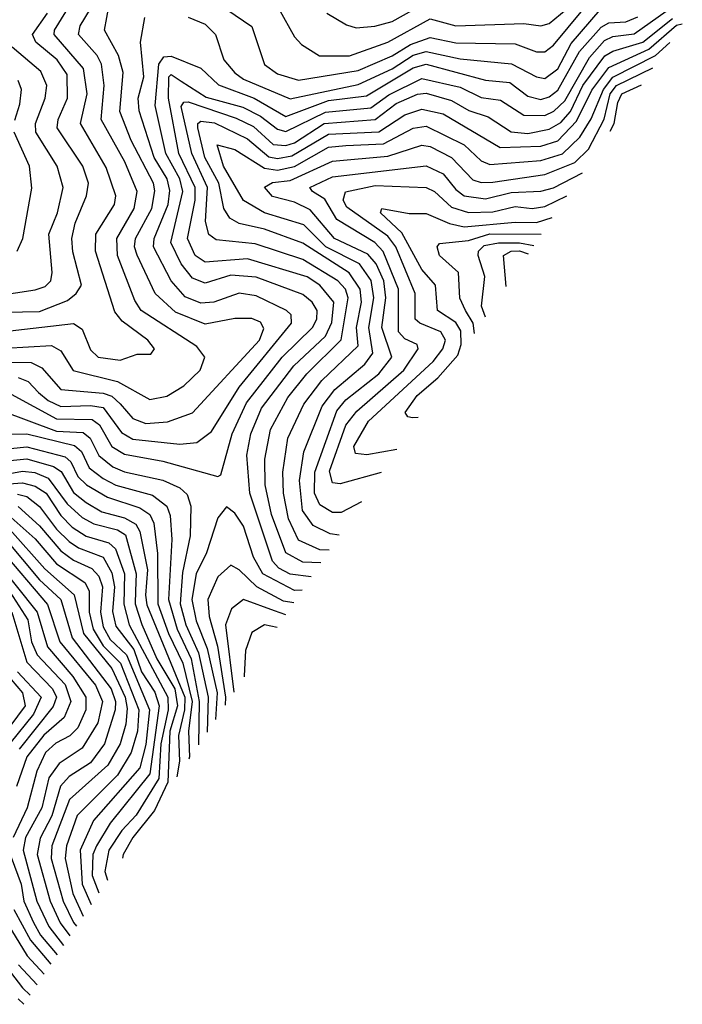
# Model space of a CAD drawing. Extents: x 1308313 to 1441400, y 959662 to 1036319.
# Tile 69 of 256: x 1358638 to 1360198, y 975852 to 978170. Entities that reach past the tile are written whole.
import ezdxf

# ---------------------------------------------------------------- set-up
doc = ezdxf.new("R2010")
doc.units = 0

msp = doc.modelspace()

# ---------------------------------------------------------------- linework, layer by layer
at = {"layer": '0CON10XD'}
for points in [[(1359106.7, 978206.7), (1359185, 978154), (1359215, 978064.2), (1359245, 978042.3), (1359295, 978027.1), (1359435, 978049.8), (1359515, 978084.9), (1359558.5, 978111.5), (1359605, 978128), (1359665, 978115.1), (1359805, 978112.7), (1359855, 978094), (1359875, 978093.8), (1359895, 978109.7), (1359995, 978230.3)], [(1359361.5, 978185), (1359407.7, 978157.7), (1359430.8, 978150.8), (1359474.4, 978154.4), (1359515, 978165.6), (1359615, 978221.8)], [(1358595.3, 977434.7), (1358764.8, 977454.8), (1358785, 977441.3), (1358805, 977392.8), (1358823.1, 977375), (1358875, 977368.6), (1358915, 977382.1), (1358947.4, 977382.6), (1358955.5, 977395), (1358939.6, 977415), (1358879.7, 977459.7), (1358862, 977482), (1358816.4, 977625), (1358817.2, 977665), (1358861.5, 977735), (1358864.5, 977755), (1358841.9, 977821.9), (1358781.8, 977925), (1358797, 977995), (1358788.9, 978055), (1358719.5, 978135), (1358720, 978145), (1358763.3, 978215)], [(1358605, 977396.6), (1358713, 977403), (1358735, 977390.2), (1358764.3, 977344.3), (1358868.3, 977318.3), (1358944.3, 977275.7), (1358985, 977283.7), (1359025, 977307.8), (1359062.9, 977345), (1359074.3, 977375), (1359055, 977400.6), (1358924.5, 977485), (1358909.1, 977509.1), (1358868.5, 977615), (1358866.9, 977655), (1358907.7, 977725), (1358914.9, 977765), (1358886.2, 977835), (1358830, 977935), (1358837.5, 978015), (1358831.1, 978065), (1358820.8, 978085), (1358776.8, 978135), (1358780.7, 978155), (1358805.1, 978194.9)], [(1358615, 977363.4), (1358665, 977362.5), (1358690.6, 977350.6), (1358735, 977298.9), (1358835, 977290.5), (1358855, 977283.8), (1358875, 977265.7), (1358905, 977231.1), (1358935, 977218.9), (1358986.5, 977223.5), (1359045, 977244.1), (1359202.7, 977415), (1359213.1, 977443.1), (1359205, 977457.7), (1359185, 977466), (1359145, 977466), (1359075, 977452.8), (1359005, 977481.4), (1358957, 977525), (1358915.1, 977615.1), (1358908.9, 977635), (1358911.2, 977655), (1358949.2, 977725), (1358956.7, 977766.7), (1358953.3, 977785), (1358900.8, 977885), (1358873.7, 977953.7), (1358882.2, 978045), (1358871, 978085), (1358838.3, 978145), (1358848.8, 978205)], [(1359248.1, 978195), (1359285, 978129.1), (1359301.5, 978111.5), (1359344.5, 978084.5), (1359415, 978084.4), (1359505, 978116.7), (1359605, 978171.9), (1359665, 978155.1), (1359825, 978160.7), (1359865, 978155.1), (1359885, 978160.7), (1359925, 978193.5)], [(1358605, 977481.1), (1358685, 977483.1), (1358751.2, 977508.8), (1358771.6, 977525), (1358783.5, 977545), (1358763.3, 977623.3), (1358761.1, 977655), (1358768.9, 977691.1), (1358795.8, 977755), (1358800, 977785), (1358787.3, 977825), (1358726.3, 977915), (1358729, 977935), (1358750.5, 977985), (1358750.3, 978040.3), (1358726.9, 978075), (1358676.4, 978116.4), (1358668.1, 978135), (1358703.5, 978185)], [(1358618.2, 977288.2), (1358725, 977229.9), (1358808.7, 977228.7), (1358826.4, 977216.4), (1358855.1, 977165.1), (1358885, 977147), (1358975, 977130.9), (1359105, 977094.5), (1359111.5, 977098.5), (1359138.6, 977195), (1359172.4, 977267.6), (1359256.2, 977375), (1359327.3, 977445), (1359337.6, 977465), (1359338.3, 977485), (1359327.1, 977505), (1359305, 977522.9), (1359195, 977564), (1359135, 977568.2), (1359075, 977549.6), (1359045, 977561.1), (1359018.2, 977595), (1358994.5, 977645), (1359022.2, 977765), (1359015.7, 977795), (1358982.1, 977855), (1358957.6, 977967.6), (1358966.2, 978065), (1358977.8, 978082.2), (1358995, 978083.8), (1359065, 978055.4), (1359106.3, 978016.3), (1359190, 977985), (1359265, 977941.4), (1359365, 977979.1), (1359455, 977990.4), (1359565, 978056.7), (1359594.9, 978064.9), (1359735, 978027.2), (1359791.9, 978021.9), (1359835, 977989.6), (1359865, 977982), (1359885, 977987.7), (1359905, 978004), (1359956.6, 978095), (1360007.6, 978152.4), (1360025, 978162.4), (1360065, 978164.4), (1360093.9, 978176.1)], [(1358635, 977327.3), (1358658.1, 977318.1), (1358682.4, 977292.4), (1358705, 977273.3), (1358735, 977259.4), (1358805, 977261.7), (1358835, 977256.9), (1358878.3, 977198.3), (1358905, 977182), (1359015, 977170.4), (1359055, 977174.8), (1359089.5, 977200.5), (1359155.1, 977304.9), (1359278.3, 977455), (1359277.2, 977475), (1359266.7, 977485), (1359195, 977519.5), (1359155, 977525.6), (1359095, 977504.6), (1359065, 977502.4), (1359027.7, 977517.7), (1358995.1, 977555), (1358953.3, 977635), (1358954.7, 977655), (1358988.1, 977735), (1358992.1, 977767.9), (1358985.7, 977795), (1358954.5, 977845), (1358919.7, 977955), (1358917.5, 977985), (1358930.7, 978035), (1358923, 978117), (1358932.9, 978175)], [(1359324.9, 976858.5), (1359275, 976864.5), (1359248.5, 976878.5), (1359233.4, 976895), (1359179.8, 977055), (1359172.7, 977145), (1359182.1, 977195), (1359207.3, 977255), (1359283.5, 977355), (1359358.3, 977425), (1359373.4, 977456.6), (1359377.8, 977505), (1359345.1, 977545), (1359315, 977564.1), (1359175, 977606.7), (1359075, 977598.8), (1359051.7, 977615), (1359033.1, 977655), (1359051.4, 977745), (1359051.6, 977775), (1359012.9, 977855), (1358989, 977985), (1358989.8, 978035), (1358995, 978040.3), (1359018.4, 978025), (1359077.5, 977987.5), (1359163.8, 977963.8), (1359205, 977942.8), (1359245, 977911.6), (1359265, 977906.2), (1359358, 977952), (1359465, 977962), (1359507.3, 977992.7), (1359585, 978031.5), (1359675, 978010.5), (1359725, 977986.4), (1359770.1, 977980.1), (1359824.9, 977944.9), (1359875, 977943.8), (1359895.9, 977954.1), (1359921.5, 977978.5), (1359979.6, 978080.4), (1360015, 978120.3), (1360035, 978130.2), (1360085, 978136.6), (1360160.2, 978189.8)], [(1359347, 976891.4), (1359305, 976892.7), (1359265, 976915.2), (1359231.5, 977005), (1359216.6, 977075), (1359215.1, 977135), (1359228.8, 977205), (1359269.8, 977280.2), (1359314, 977336), (1359395, 977416), (1359411.9, 977515), (1359405.1, 977535.1), (1359387.4, 977555), (1359305, 977605.5), (1359192.3, 977642.3), (1359101.2, 977651.2), (1359083.8, 977663.8), (1359076, 977695), (1359080.6, 977775), (1359043.2, 977855), (1359018.6, 977965), (1359024.6, 977975.4), (1359035, 977976.4), (1359147.9, 977937.9), (1359188.4, 977918.4), (1359235, 977875.9), (1359265, 977873.9), (1359285, 977880), (1359355, 977925.5), (1359475, 977934.6), (1359525, 977972), (1359575, 977994), (1359595, 977996.8), (1359655, 977979.5), (1359696, 977956), (1359741.2, 977941.2), (1359795.7, 977905.7), (1359835, 977901.6), (1359885, 977912.2), (1359912.1, 977927.9), (1359935, 977953.4), (1359964.3, 978015), (1360015.8, 978084.2), (1360035, 978095.6), (1360105, 978116.9), (1360175, 978172.8)], [(1359035, 978175.3), (1359075, 978159.3), (1359099.1, 978135), (1359118.7, 978075), (1359145, 978044.2), (1359165, 978029.9), (1359275, 977983.5), (1359435, 978017.4), (1359515, 978054.1), (1359565, 978086.4), (1359595, 978095.1), (1359675, 978077.5), (1359796, 978066), (1359855.1, 978035.1), (1359875, 978031), (1359905, 978054.2), (1359936.3, 978113.7), (1360005, 978192.6)], [(1359367, 976921.2), (1359345, 976921.9), (1359294.8, 976945), (1359270.9, 976995), (1359259.6, 977055), (1359257.6, 977105), (1359269.9, 977185), (1359307.6, 977265), (1359349.8, 977320.2), (1359435, 977401.8), (1359431.4, 977445), (1359443, 977505), (1359439.9, 977535), (1359413.9, 977573.9), (1359305, 977643.4), (1359215, 977676.5), (1359155, 977689.8), (1359132.8, 977702.8), (1359119.2, 977725), (1359107.3, 977785), (1359074.1, 977845), (1359057.9, 977915), (1359057.8, 977925), (1359065, 977931.1), (1359096.6, 977926.6), (1359175, 977889.2), (1359225, 977847.1), (1359245, 977843), (1359279.1, 977849.1), (1359365, 977900.5), (1359484.1, 977905.9), (1359545, 977945.9), (1359585, 977959.2), (1359635, 977948.2), (1359769.1, 977869.1), (1359865, 977871.6), (1359905, 977884.9), (1359949.5, 977930.5), (1359985, 978003.9), (1360025, 978057.5), (1360119.4, 978100.6), (1360185, 978156.5), (1360198.3, 978159.6)], [(1358545, 977514.3), (1358675, 977534.2), (1358698.3, 977541.7), (1358711.5, 977555), (1358715.1, 977575), (1358706.9, 977665), (1358727.6, 977715), (1358740.7, 977775), (1358726.8, 977825), (1358676, 977905), (1358675.6, 977925), (1358698.5, 977985), (1358701.8, 978015), (1358688, 978048), (1358620.2, 978105)], [(1359390.4, 976956.1), (1359369.5, 976959.5), (1359329.1, 976979.1), (1359304.3, 977014.3), (1359296.9, 977085), (1359307.1, 977152.9), (1359350.1, 977259.9), (1359380.5, 977299.5), (1359451.1, 977358.9), (1359469.5, 977385), (1359460.4, 977445), (1359471.9, 977515), (1359465.6, 977555.6), (1359438.5, 977595), (1359359.2, 977635), (1359306.9, 977686.9), (1359214.7, 977715), (1359165, 977744.2), (1359118.3, 977825), (1359103.3, 977875), (1359145, 977863.8), (1359215, 977820.4), (1359245, 977815.7), (1359285, 977824.2), (1359365, 977869.9), (1359406.5, 977873.5), (1359495, 977877.6), (1359565, 977914.2), (1359595, 977919.2), (1359684.8, 977874.8), (1359725, 977837.4), (1359745, 977829.2), (1359865, 977838.4), (1359916.2, 977853.8), (1359957.2, 977892.8), (1359983.7, 977936.3), (1360012.4, 978005), (1360035, 978034.3), (1360135, 978085), (1360169, 978115.9)], [(1359443.3, 977035), (1359411.5, 977018.5), (1359395, 977009.5), (1359375, 977009.6), (1359345, 977027.9), (1359332.5, 977055), (1359332.8, 977105), (1359385, 977249), (1359406.5, 977275), (1359483.5, 977336.5), (1359514.4, 977375), (1359490.6, 977445), (1359500.6, 977515), (1359495.6, 977555), (1359477.5, 977595), (1359458, 977618), (1359379.4, 977655), (1359322.4, 977722.4), (1359285, 977740.2), (1359233.7, 977753.7), (1359214.3, 977775.7), (1359233.2, 977786.8), (1359275, 977791.1), (1359375, 977836.5), (1359505, 977848.1), (1359585, 977874.4), (1359605, 977871.2), (1359655.1, 977845.1), (1359705, 977792.7), (1359725, 977786.4), (1359752.6, 977787.4), (1359875, 977804.9), (1359945, 977833.7), (1359977.1, 977865), (1360014.5, 977935.5), (1360028.5, 977995), (1360043.7, 978015), (1360129, 978056.4)], [(1358627.1, 977932.9), (1358638.9, 977971.1), (1358642.3, 978005), (1358635, 978026.7)], [(1360028.8, 977907.1), (1360038, 977925), (1360046.2, 977975), (1360056, 977995), (1360102.3, 978016.5)], [(1358632.7, 977625), (1358645.4, 977654.6), (1358667.2, 977772.8), (1358661.3, 977825), (1358625.5, 977905)], [(1359489.7, 977104.1), (1359392.6, 977077.4), (1359375, 977079.7), (1359367.3, 977107.3), (1359406.4, 977215), (1359432, 977248), (1359542.5, 977345), (1359576.3, 977395), (1359574.2, 977405), (1359545, 977418.5), (1359529.8, 977435), (1359530.1, 977535), (1359493.8, 977623.8), (1359474.3, 977645), (1359385, 977699.2), (1359356.9, 977746.9), (1359327.4, 977765), (1359321.6, 977775), (1359375, 977799.5), (1359595, 977825.4), (1359635, 977807.1), (1359665, 977769.7), (1359685, 977755.1), (1359735, 977748.3), (1359795, 977763.3), (1359865, 977765.8), (1359895, 977774.2), (1359963.2, 977809.4)], [(1359526, 977158.1), (1359455.2, 977145.2), (1359428.6, 977148.6), (1359424.7, 977165), (1359459.4, 977225), (1359611.6, 977365), (1359634.6, 977395), (1359640.4, 977415), (1359629.8, 977435), (1359580.5, 977455), (1359569.5, 977465), (1359569.7, 977525), (1359523.7, 977635), (1359505, 977660.3), (1359408.6, 977728.6), (1359399.7, 977745), (1359405, 977764.8), (1359475, 977779.2), (1359595, 977774.6), (1359615, 977765.2), (1359655, 977728.3), (1359695, 977716.1), (1359752.6, 977717.4), (1359805, 977729.9), (1359845, 977724.9), (1359875, 977729.6), (1359926.8, 977755.1)], [(1359576.7, 977233.7), (1359562.8, 977232.8), (1359552, 977235), (1359546.1, 977245), (1359573.7, 977285), (1359623.1, 977326.9), (1359670.1, 977379.9), (1359677.7, 977405), (1359677.2, 977437.2), (1359665, 977456.7), (1359622.3, 977485), (1359617.4, 977545), (1359585, 977581.6), (1359537.7, 977667.7), (1359487.8, 977715), (1359490.8, 977725), (1359555, 977713.2), (1359595, 977713.4), (1359649.9, 977689.9), (1359685, 977681.9), (1359805, 977693.4), (1359855, 977692.3), (1359892.3, 977703.7)], [(1359709.4, 977431.4), (1359706.3, 977455), (1359687.9, 977485), (1359674.4, 977514.4), (1359671, 977575), (1359626.6, 977615), (1359620.9, 977635), (1359626.9, 977643.1), (1359695, 977649.6), (1359745, 977666), (1359866.3, 977665)], [(1359735.1, 977469.6), (1359725.3, 977495), (1359733.1, 977565), (1359717.3, 977615), (1359718.5, 977625), (1359731.7, 977638.3), (1359765.6, 977644.4), (1359815, 977644.5), (1359848.4, 977638.3)], [(1359783.6, 977541.9), (1359777.6, 977615), (1359795.3, 977624.7), (1359815, 977625.7), (1359835.3, 977618.9)], [(1358595, 977250), (1358725, 977201.1), (1358787.9, 977197.9), (1358804.5, 977185), (1358825, 977143.7), (1358857.5, 977117.5), (1358885, 977105.3), (1358975, 977086.1), (1359015, 977067.6), (1359032.4, 977052.4), (1359041.5, 977025), (1359039.5, 976955), (1359021.6, 976868.4), (1359015.9, 976795), (1359029.4, 976745), (1359059.2, 976679.2), (1359082.3, 976575), (1359079.3, 976492.7)], [(1358605, 977194.2), (1358655, 977195.2), (1358767.3, 977167.3), (1358783.5, 977153.5), (1358801.5, 977115), (1358835, 977089.7), (1358865, 977074.2), (1358950.6, 977050.6), (1358984.9, 977025), (1358992.9, 977002.9), (1358996.2, 976946.2), (1358988.9, 976805), (1359008.7, 976735), (1359041.9, 976665), (1359061.2, 976565), (1359059.4, 976463.1)], [(1358585, 977157.6), (1358655, 977164.2), (1358745, 977140.8), (1358759, 977129), (1358775, 977094.6), (1358795.8, 977075), (1358845, 977045.7), (1358921.1, 977021.1), (1358944.8, 977004.8), (1358953.9, 976985), (1358962.9, 976912.9), (1358963.8, 976795), (1358988.6, 976725), (1359022.7, 976655), (1359044, 976565), (1359036.1, 976495), (1359037.7, 976435), (1359036.6, 976429.2)], [(1358545.3, 977125.3), (1358655, 977136), (1358717.7, 977117.7), (1358736.3, 977106.3), (1358765, 977056.7), (1358795, 977033.2), (1358831.6, 977011.6), (1358885, 976996.9), (1358912.1, 976982.1), (1358920.9, 976965), (1358939, 976875), (1358934.1, 976815), (1358937.8, 976792.2), (1359027, 976575), (1359026.2, 976545), (1359012.4, 976485), (1359014.4, 976424.4), (1359008.5, 976387.3)], [(1358525, 977084.9), (1358645, 977107.2), (1358673.6, 977103.6), (1358705, 977090.6), (1358750.3, 977030.3), (1358785, 976998.2), (1358812.8, 976982.8), (1358868.6, 976968.6), (1358887.2, 976957.2), (1358912.8, 976865), (1358911.2, 976825), (1358910.4, 976795), (1358926, 976746), (1358961.3, 976665), (1359003.4, 976595), (1359009.5, 976555), (1358991.8, 976495), (1358987, 976375), (1358955.3, 976308.1), (1358904.7, 976245), (1358882, 976205), (1358880.1, 976196.3)], [(1358612.5, 977077.5), (1358645, 977079.4), (1358675, 977072.1), (1358700.8, 977055), (1358735, 977002.9), (1358761.5, 976975), (1358795, 976954), (1358848.5, 976938.5), (1358864.1, 976924.1), (1358884.9, 976865), (1358883.7, 976793.7), (1358896.1, 976745), (1358986.8, 976575), (1358987.6, 976545), (1358970.4, 976465), (1358966.2, 976383.8), (1358912.3, 976297.7), (1358878.7, 976261.3), (1358848.1, 976215), (1358838.6, 976165), (1358845.1, 976144.4)], [(1358633.2, 977053.2), (1358655, 977047.7), (1358685, 977024.1), (1358725, 976970.6), (1358755, 976941.4), (1358776.8, 976926.8), (1358835, 976904.6), (1358855, 976867.6), (1358861.7, 976835), (1358856.9, 976776.9), (1358865, 976742), (1358907.3, 976687.3), (1358924.9, 976635), (1358956.6, 976586.6), (1358966.5, 976555), (1358944.5, 976395), (1358851.3, 976278.7), (1358819.1, 976225), (1358810.8, 976205), (1358809.3, 976155), (1358825, 976114.6)], [(1358635, 977023.5), (1358685, 976978.7), (1358735, 976919.8), (1358765, 976897.5), (1358808.2, 976878.2), (1358825, 976860.2), (1358833.5, 976835), (1358828.3, 976775), (1358835, 976740.4), (1358851.2, 976711.2), (1358890, 976675), (1358944.1, 976545), (1358935, 976463.4), (1358921, 976409), (1358812.4, 976285), (1358781, 976215), (1358785.2, 976135), (1358806.4, 976087.1)], [(1359303.5, 976826.7), (1359285, 976826.1), (1359210.8, 976865), (1359189, 976905), (1359165, 976977.6), (1359145, 977007.8), (1359125, 977023.3), (1359105, 976997.5), (1359078, 976915), (1359053.8, 976865), (1359043.8, 976805), (1359053.5, 976755), (1359079.7, 976689.7), (1359103.1, 976585), (1359099.1, 976522.2)], [(1358617.9, 976997.9), (1358675, 976947.8), (1358725, 976889.3), (1358791.7, 976845), (1358801.6, 976825), (1358802, 976775), (1358811.1, 976735), (1358835, 976695.6), (1358875.4, 976655.4), (1358919.1, 976545), (1358915.9, 976495), (1358900.6, 976445), (1358868.7, 976391.3), (1358773.5, 976296.5), (1358748.2, 976225), (1358745.4, 976195), (1358763.1, 976113.1), (1358788, 976059.7)], [(1358615, 976969.6), (1358697.1, 976877.1), (1358766.2, 976816.2), (1358788.7, 976725), (1358855, 976642.8), (1358886.7, 976575), (1358891.7, 976548.3), (1358888.2, 976511.8), (1358875, 976465.2), (1358846.1, 976415), (1358755.6, 976334.4), (1358713.9, 976225), (1358712.5, 976195), (1358740.6, 976095), (1358765.1, 976045.1), (1358772, 976036)], [(1358605, 976946.8), (1358685, 976851.1), (1358734.9, 976805), (1358761.9, 976715), (1358853.7, 976595), (1358863.5, 976565), (1358862.8, 976545), (1358837.7, 976465), (1358805, 976420.7), (1358755, 976388.6), (1358734.5, 976365.5), (1358714.1, 976295.9), (1358686.8, 976243.2), (1358679.8, 976205), (1358709.7, 976095), (1358733.9, 976043.9), (1358756.7, 976013.2)], [(1358591, 976925), (1358703.5, 976793.5), (1358732.4, 976705), (1358816.5, 976603.5), (1358833.6, 976565), (1358822.6, 976515), (1358785.1, 976454.9), (1358731.2, 976418.8), (1358706.8, 976385), (1358690.6, 976315), (1358652, 976245), (1358646.3, 976215), (1358678.9, 976095), (1358706.7, 976035), (1358741.6, 975990.9)], [(1358579.5, 976899.5), (1358679.7, 976775), (1358703.4, 976693.4), (1358763.6, 976623.6), (1358794.1, 976575), (1358793.7, 976545), (1358775, 976502.7), (1358756.3, 976483.7), (1358723, 976467), (1358698.8, 976445), (1358678.8, 976401.2), (1358656.2, 976315), (1358622.9, 976245)], [(1359283.5, 976797), (1359259.1, 976800.9), (1359196.5, 976835), (1359155, 976874.8), (1359135, 976885.8), (1359105, 976858.4), (1359081.6, 976805), (1359084.4, 976765), (1359104.3, 976695), (1359123.2, 976575), (1359122.1, 976556.5)], [(1358615, 976823), (1358657.2, 976757.2), (1358665.7, 976705.7), (1358679.1, 976675), (1358745, 976605), (1358758.8, 976565), (1358742.8, 976527.2), (1358695, 976485.9), (1358655.4, 976435), (1358630.8, 976365)], [(1359264.9, 976769.2), (1359238, 976778), (1359165, 976804.8), (1359137, 976783), (1359122.6, 976745), (1359142.5, 976586.8)], [(1358619.9, 976775), (1358655, 976657.1), (1358715.7, 976595), (1358725.1, 976575), (1358717, 976553), (1358637.1, 976452.9)], [(1359244.8, 976739.2), (1359215, 976745.4), (1359185, 976727.4), (1359169.9, 976685), (1359166.6, 976625), (1359166.9, 976623.2)], [(1358605, 976632.1), (1358645.1, 976585), (1358650.9, 976555), (1358599.3, 976485)], [(1358633.4, 976635), (1358688.6, 976575), (1358670.5, 976535), (1358615, 976466.2)], [(1358618.5, 976198.5), (1358642, 976135), (1358648.3, 976095), (1358670.5, 976045), (1358687.4, 976015), (1358726.7, 975968.7)], [(1358624.3, 976075), (1358663.4, 976003.4), (1358711.7, 975946.4)], [(1358601.4, 976055), (1358656, 975966), (1358696.1, 975923.3)], [(1358579.5, 975975), (1358645, 975891.2), (1358662.6, 975873.6)], [(1358635.5, 975945), (1358679.1, 975898.2)], [(1358634.6, 975865), (1358648.1, 975852.2)]]:
    msp.add_lwpolyline(points, dxfattribs=at)

doc.saveas('drawing.dxf')
